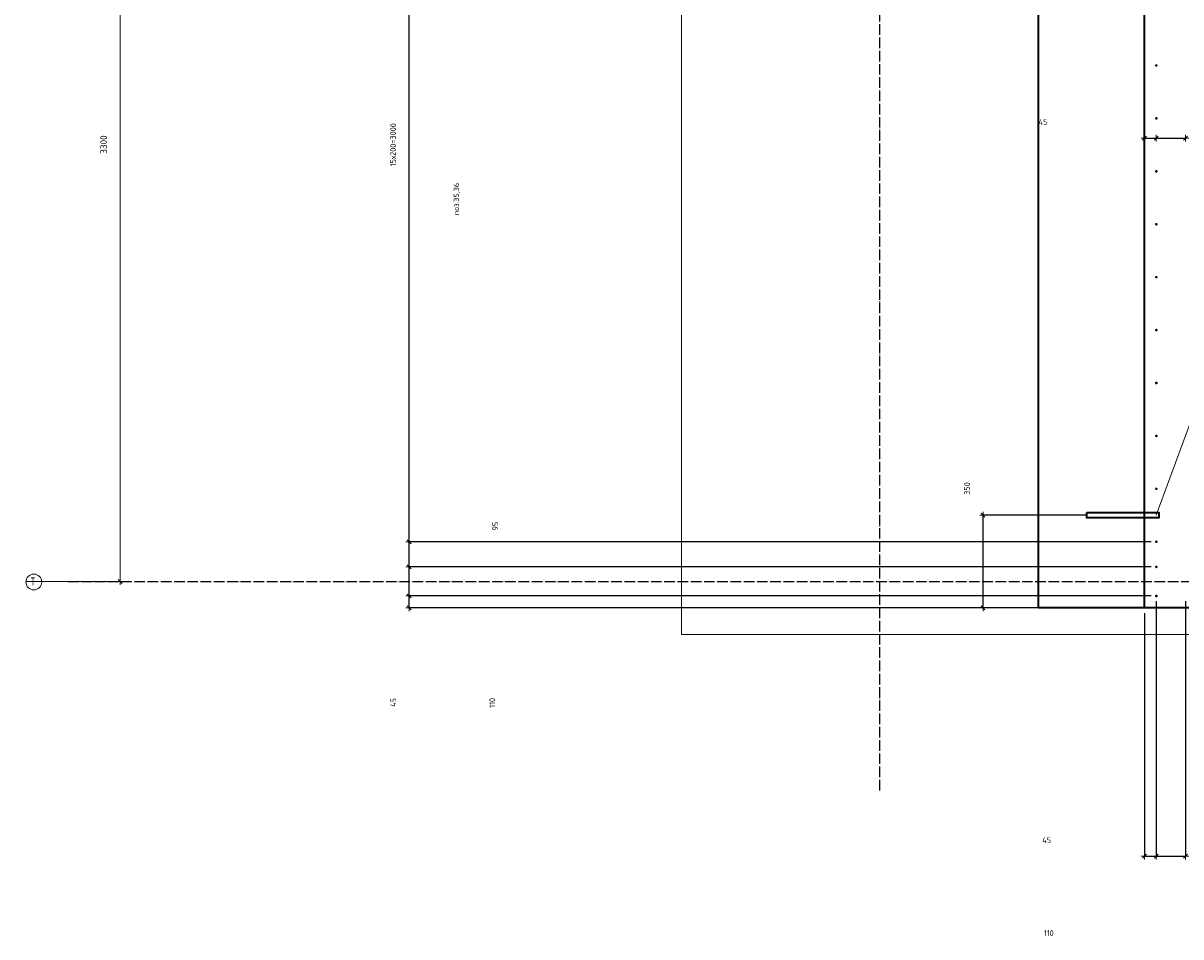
# Model space of a CAD drawing. Header units: millimetres. Extents: x -3170 to 89801, y -74170 to 82422.
# Tile 25 of 105: x 56760 to 61138, y 15397 to 18850. Entities that reach past the tile are written whole.
import ezdxf

# ---------------------------------------------------------------- set-up
doc = ezdxf.new("R2010")
doc.units = ezdxf.units.MM
doc.header["$PDMODE"] = 65
for name, pattern in [('______11', [50, 40, -5, 0, -5]), ('______3', [50, 40, -10]), ('______5', [110, 80, -10, 10, -10])]:
    doc.linetypes.add(name, pattern=pattern)
for name, color, linetype, lineweight in [('Standard', 7, 'Continuous', 25), ('Арм.стержн. Выпуски', 180, 'Continuous', 35), ('Балка_ общее', 7, '______3', 13), ('Размерная линия_ общее', 7, 'Continuous', 13)]:
    doc.layers.add(name, color=color, linetype=linetype, lineweight=lineweight)
doc.layers.add('Осевая линия_ общее', color=7, linetype='______5', lineweight=13, true_color=0xa0a0a0)
doc.styles.add('ISOCPEUR', font='ISOCPEUR')
doc.dimstyles.new('DIMSTYLE_3', dxfattribs={"dimtxt": 22, "dimasz": 25, "dimexe": 0, "dimexo": 0, "dimgap": 11, "dimtad": 2, "dimdec": 0, "dimrnd": 5, "dimzin": 12, "dimdsep": 46, "dimtxsty": 'ISOCPEUR', "dimblk1": 'ALL_ML_STRICH', "dimblk2": 'ALL_ML_STRICH', "dimsah": 1, "dimcen": 0, "dimclrd": 7, "dimclre": 256, "dimclrt": 7, "dimadec": 0, "dimazin": 0, "dimtfac": 1, "dimtdec": 0, "dimtix": 1, "dimtmove": 2, "dimatfit": 3, "dimfxl": 0, "dimtzin": 0, "dimlwd": 0, "dimlwe": -3, "dimarcsym": 0})
doc.dimstyles.new('DIMSTYLE_5', dxfattribs={"dimtxt": 25, "dimasz": 25, "dimexe": 0, "dimexo": 0, "dimgap": 12.5, "dimtad": 2, "dimdec": 0, "dimrnd": 5, "dimzin": 12, "dimdsep": 46, "dimtxsty": 'ISOCPEUR', "dimblk1": 'ALL_ML_STRICH', "dimblk2": 'ALL_ML_STRICH', "dimsah": 1, "dimcen": 0, "dimclrd": 7, "dimclre": 256, "dimclrt": 7, "dimadec": 0, "dimazin": 0, "dimtfac": 1, "dimtdec": 0, "dimtix": 1, "dimtmove": 2, "dimatfit": 3, "dimfxl": 0, "dimtzin": 0, "dimlwd": 0, "dimlwe": -3, "dimarcsym": 0})
doc.dimstyles.new('DIMSTYLE_7', dxfattribs={"dimtxt": 22, "dimasz": 25, "dimexe": 0, "dimexo": 0, "dimgap": 11, "dimtad": 0, "dimdec": 0, "dimrnd": 5, "dimzin": 12, "dimdsep": 46, "dimtxsty": 'ISOCPEUR', "dimblk1": 'ALL_ML_STRICH', "dimblk2": 'ALL_ML_STRICH', "dimsah": 1, "dimcen": 0, "dimclrd": 7, "dimclre": 256, "dimclrt": 7, "dimadec": 0, "dimazin": 0, "dimtfac": 1, "dimtdec": 0, "dimtix": 1, "dimtmove": 2, "dimatfit": 3, "dimfxl": 0, "dimtzin": 0, "dimlwd": 0, "dimlwe": -3, "dimarcsym": 0})
doc.dimstyles.new('DIMSTYLE_9', dxfattribs={"dimtxt": 22, "dimasz": 25, "dimexe": 0, "dimexo": 0, "dimgap": 11, "dimtad": 2, "dimdec": 0, "dimrnd": 5, "dimzin": 12, "dimdsep": 46, "dimtxsty": 'ISOCPEUR', "dimblk1": 'ALL_ML_STRICH', "dimblk2": 'ALL_ML_STRICH', "dimsah": 1, "dimcen": 0, "dimclrd": 7, "dimclre": 256, "dimclrt": 7, "dimadec": 0, "dimazin": 0, "dimtfac": 1, "dimtdec": 0, "dimtix": 1, "dimtmove": 2, "dimatfit": 3, "dimfxl": 0, "dimtvp": 1.2, "dimtzin": 0, "dimlwd": 0, "dimlwe": -3, "dimarcsym": 0})

# ---------------------------------------------------------------- blocks, each defined once
blk = doc.blocks.new('ALL_ML_STRICH')
at = {"color": 0, "linetype": 'ByBlock', "lineweight": -2}
for p, q in [((-1, 0), (0.5, 0)), ((-0.3, -0.3), (0.3, 0.3)), ((0, -0.5), (0, 0.5))]:
    blk.add_line(p, q, dxfattribs=at)
blk = doc.blocks.new('*D330')
at = {"layer": 'DEFPOINTS', "color": 7, "linetype": 'Continuous', "lineweight": 13, "transparency": 33554687}
for p in [(59002.5, 20040), (56760, 16740), (57126.9, 16740)]:
    blk.add_point(p, dxfattribs=at)
at = {"layer": 'Балка_ общее', "color": 251, "linetype": 'Continuous', "lineweight": -2, "true_color": 0x656565, "transparency": 33554687}
for p, q in [((58992.5, 20040), (57126.9, 20040)), ((56770, 16740), (57126.9, 16740))]:
    blk.add_line(p, q, dxfattribs=at)
at = {"layer": 'Балка_ общее', "color": 7, "linetype": 'Continuous', "lineweight": -2, "transparency": 33554687}
blk.add_line((57126.9, 16740), (57126.9, 20040), dxfattribs=at)
at = {"layer": 'Балка_ общее', "color": 7, "linetype": 'Continuous', "lineweight": 13, "transparency": 33554687, "xscale": 25, "yscale": 25, "zscale": 25}
for p, rotation in [((57126.9, 20040), 90), ((57126.9, 16740), 270)]:
    blk.add_blockref('ALL_ML_STRICH', p, dxfattribs=dict(at, rotation=rotation))
at = {"layer": 'Балка_ общее', "color": 7, "linetype": 'Continuous', "lineweight": 13, "transparency": 33554687, "insert": (57064.4, 18391.2), "char_height": 25, "width": 100, "attachment_point": 5, "rotation": 90, "style": 'ISOCPEUR'}
blk.add_mtext('\\A1;{3300}', dxfattribs=at)
blk = doc.blocks.new('*D340')
at = {"layer": 'DEFPOINTS', "color": 7, "linetype": 'Continuous', "lineweight": 13, "transparency": 33554687}
for p in [(61045, 16685), (58219.7, 16640), (61000, 16640)]:
    blk.add_point(p, dxfattribs=at)
at = {"layer": 'Размерная линия_ общее', "color": 253, "linetype": 'Continuous', "lineweight": -2, "true_color": 0xa0a0a0, "transparency": 33554687}
for p, q in [((61025, 16685), (58219.7, 16685)), ((60980, 16640), (58219.7, 16640))]:
    blk.add_line(p, q, dxfattribs=at)
at = {"layer": 'Размерная линия_ общее', "color": 7, "linetype": 'Continuous', "lineweight": -2, "transparency": 33554687}
blk.add_line((58219.7, 16640), (58219.7, 16685), dxfattribs=at)
at = {"layer": 'Размерная линия_ общее', "color": 7, "linetype": 'Continuous', "lineweight": 13, "transparency": 33554687, "xscale": 25, "yscale": 25, "zscale": 25}
for p, rotation in [((58219.7, 16685), 90), ((58219.7, 16640), 270)]:
    blk.add_blockref('ALL_ML_STRICH', p, dxfattribs=dict(at, rotation=rotation))
at = {"layer": 'Размерная линия_ общее', "color": 7, "linetype": 'Continuous', "lineweight": 13, "transparency": 33554687, "insert": (58159.3, 16282.7), "char_height": 22, "width": 44, "attachment_point": 5, "rotation": 90, "style": 'ISOCPEUR'}
blk.add_mtext('\\A1;{45}', dxfattribs=at)
blk = doc.blocks.new('*D341')
at = {"layer": 'DEFPOINTS', "color": 7, "linetype": 'Continuous', "lineweight": 13, "transparency": 33554687}
for p in [(61045, 16795), (58219.7, 16685), (61045, 16685)]:
    blk.add_point(p, dxfattribs=at)
at = {"layer": 'Размерная линия_ общее', "color": 253, "linetype": 'Continuous', "lineweight": -2, "true_color": 0xa0a0a0, "transparency": 33554687}
for p, q in [((61025, 16795), (58219.7, 16795)), ((61025, 16685), (58219.7, 16685))]:
    blk.add_line(p, q, dxfattribs=at)
at = {"layer": 'Размерная линия_ общее', "color": 7, "linetype": 'Continuous', "lineweight": -2, "transparency": 33554687}
blk.add_line((58219.7, 16685), (58219.7, 16795), dxfattribs=at)
at = {"layer": 'Размерная линия_ общее', "color": 7, "linetype": 'Continuous', "lineweight": 13, "transparency": 33554687, "xscale": 25, "yscale": 25, "zscale": 25}
for p, rotation in [((58219.7, 16795), 90), ((58219.7, 16685), 270)]:
    blk.add_blockref('ALL_ML_STRICH', p, dxfattribs=dict(at, rotation=rotation))
at = {"layer": 'Размерная линия_ общее', "color": 7, "linetype": 'Continuous', "lineweight": 13, "transparency": 33554687, "insert": (58534, 16280.9), "char_height": 22, "width": 66, "attachment_point": 5, "rotation": 90, "style": 'ISOCPEUR'}
blk.add_mtext('\\A1;{110}', dxfattribs=at)
blk = doc.blocks.new('*D342')
at = {"layer": 'DEFPOINTS', "color": 7, "linetype": 'Continuous', "lineweight": 13, "transparency": 33554687}
for p in [(61045, 16890), (58219.7, 16795), (61045, 16795)]:
    blk.add_point(p, dxfattribs=at)
at = {"layer": 'Размерная линия_ общее', "color": 253, "linetype": 'Continuous', "lineweight": -2, "true_color": 0xa0a0a0, "transparency": 33554687}
for p, q in [((61025, 16890), (58219.7, 16890)), ((61025, 16795), (58219.7, 16795))]:
    blk.add_line(p, q, dxfattribs=at)
at = {"layer": 'Размерная линия_ общее', "color": 7, "linetype": 'Continuous', "lineweight": -2, "transparency": 33554687}
blk.add_line((58219.7, 16795), (58219.7, 16890), dxfattribs=at)
at = {"layer": 'Размерная линия_ общее', "color": 7, "linetype": 'Continuous', "lineweight": 13, "transparency": 33554687, "xscale": 25, "yscale": 25, "zscale": 25}
for p, rotation in [((58219.7, 16890), 90), ((58219.7, 16795), 270)]:
    blk.add_blockref('ALL_ML_STRICH', p, dxfattribs=dict(at, rotation=rotation))
at = {"layer": 'Размерная линия_ общее', "color": 7, "linetype": 'Continuous', "lineweight": 13, "transparency": 33554687, "insert": (58545.1, 16948.9), "char_height": 22, "width": 44, "attachment_point": 5, "rotation": 90, "style": 'ISOCPEUR'}
blk.add_mtext('\\A1;{95}', dxfattribs=at)
blk = doc.blocks.new('*D343')
at = {"layer": 'DEFPOINTS', "color": 7, "linetype": 'Continuous', "lineweight": 13, "transparency": 33554687}
for p in [(61045, 19890), (58219.7, 16890), (61045, 16890)]:
    blk.add_point(p, dxfattribs=at)
at = {"layer": 'Размерная линия_ общее', "color": 253, "linetype": 'Continuous', "lineweight": -2, "true_color": 0xa0a0a0, "transparency": 33554687}
for p, q in [((61025, 19890), (58219.7, 19890)), ((61025, 16890), (58219.7, 16890))]:
    blk.add_line(p, q, dxfattribs=at)
at = {"layer": 'Размерная линия_ общее', "color": 7, "linetype": 'Continuous', "lineweight": -2, "transparency": 33554687}
blk.add_line((58219.7, 16890), (58219.7, 19890), dxfattribs=at)
at = {"layer": 'Размерная линия_ общее', "color": 7, "linetype": 'Continuous', "lineweight": 13, "transparency": 33554687, "xscale": 25, "yscale": 25, "zscale": 25}
for p, rotation in [((58219.7, 19890), 90), ((58219.7, 16890), 270)]:
    blk.add_blockref('ALL_ML_STRICH', p, dxfattribs=dict(at, rotation=rotation))
at = {"layer": 'Размерная линия_ общее', "color": 7, "linetype": 'Continuous', "lineweight": 13, "transparency": 33554687, "insert": (58147.7, 18308.6), "char_height": 22, "width": 1.1, "attachment_point": 1, "rotation": 90, "line_spacing_factor": 0.60241, "style": 'ISOCPEUR'}
blk.add_mtext('15х200=3000', dxfattribs=at)
blk = doc.blocks.new('*D378')
at = {"layer": 'DEFPOINTS', "color": 7, "linetype": 'Continuous', "lineweight": 13, "transparency": 33554687}
for p in [(61045, 18473.1), (61000, 18425.5), (61000, 18415.1)]:
    blk.add_point(p, dxfattribs=at)
at = {"layer": 'Размерная линия_ общее', "color": 253, "linetype": 'Continuous', "lineweight": -2, "true_color": 0xa0a0a0, "transparency": 33554687}
for p, q in [((61000, 18415.1), (61000, 18415.1)), ((61045, 18415.1), (61045, 18415.1))]:
    blk.add_line(p, q, dxfattribs=at)
at = {"layer": 'Размерная линия_ общее', "color": 7, "linetype": 'Continuous', "lineweight": -2, "transparency": 33554687}
blk.add_line((61000, 18415.1), (61045, 18415.1), dxfattribs=at)
at = {"layer": 'Размерная линия_ общее', "color": 7, "linetype": 'Continuous', "lineweight": 13, "transparency": 33554687, "xscale": 25, "yscale": 25, "zscale": 25, "rotation": 180}
blk.add_blockref('ALL_ML_STRICH', (61000, 18415.1), dxfattribs=at)
at = {"layer": 'Размерная линия_ общее', "color": 7, "linetype": 'Continuous', "lineweight": 13, "transparency": 33554687, "xscale": 25, "yscale": 25, "zscale": 25}
blk.add_blockref('ALL_ML_STRICH', (61045, 18415.1), dxfattribs=at)
at = {"layer": 'Размерная линия_ общее', "color": 7, "linetype": 'Continuous', "lineweight": 13, "transparency": 33554687, "insert": (60616.4, 18476), "char_height": 22, "width": 44, "attachment_point": 5, "style": 'ISOCPEUR'}
blk.add_mtext('\\A1;{45}', dxfattribs=at)
blk = doc.blocks.new('*D379')
at = {"layer": 'DEFPOINTS', "color": 7, "linetype": 'Continuous', "lineweight": 13, "transparency": 33554687}
for p in [(61045, 18473.1), (61155, 18473.1), (61045, 18415.1)]:
    blk.add_point(p, dxfattribs=at)
at = {"layer": 'Размерная линия_ общее', "color": 253, "linetype": 'Continuous', "lineweight": -2, "true_color": 0xa0a0a0, "transparency": 33554687}
for p, q in [((61045, 18415.1), (61045, 18415.1)), ((61155, 18415.1), (61155, 18415.1))]:
    blk.add_line(p, q, dxfattribs=at)
at = {"layer": 'Размерная линия_ общее', "color": 7, "linetype": 'Continuous', "lineweight": -2, "transparency": 33554687}
blk.add_line((61045, 18415.1), (61155, 18415.1), dxfattribs=at)
at = {"layer": 'Размерная линия_ общее', "color": 7, "linetype": 'Continuous', "lineweight": 13, "transparency": 33554687, "xscale": 25, "yscale": 25, "zscale": 25, "rotation": 180}
blk.add_blockref('ALL_ML_STRICH', (61045, 18415.1), dxfattribs=at)
at = {"layer": 'Размерная линия_ общее', "color": 7, "linetype": 'Continuous', "lineweight": 13, "transparency": 33554687, "xscale": 25, "yscale": 25, "zscale": 25}
blk.add_blockref('ALL_ML_STRICH', (61155, 18415.1), dxfattribs=at)
at = {"layer": 'Размерная линия_ общее', "color": 7, "linetype": 'Continuous', "lineweight": 13, "transparency": 33554687, "insert": (61245.8, 18800.4), "char_height": 22, "width": 66, "attachment_point": 5, "style": 'ISOCPEUR'}
blk.add_mtext('\\A1;{110}', dxfattribs=at)
blk = doc.blocks.new('*D414')
at = {"layer": 'DEFPOINTS', "color": 7, "linetype": 'Continuous', "lineweight": 13, "transparency": 33554687}
for p in [(60882.2, 16990), (60389.6, 16640), (61000, 16640)]:
    blk.add_point(p, dxfattribs=at)
at = {"layer": 'Размерная линия_ общее', "color": 253, "linetype": 'Continuous', "lineweight": -2, "true_color": 0xa0a0a0, "transparency": 33554687}
for p, q in [((60782.2, 16990), (60389.6, 16990)), ((60900, 16640), (60389.6, 16640))]:
    blk.add_line(p, q, dxfattribs=at)
at = {"layer": 'Размерная линия_ общее', "color": 7, "linetype": 'Continuous', "lineweight": -2, "transparency": 33554687}
blk.add_line((60389.6, 16640), (60389.6, 16990), dxfattribs=at)
at = {"layer": 'Размерная линия_ общее', "color": 7, "linetype": 'Continuous', "lineweight": 13, "transparency": 33554687, "xscale": 25, "yscale": 25, "zscale": 25}
for p, rotation in [((60389.6, 16990), 90), ((60389.6, 16640), 270)]:
    blk.add_blockref('ALL_ML_STRICH', p, dxfattribs=dict(at, rotation=rotation))
at = {"layer": 'Размерная линия_ общее', "color": 7, "linetype": 'Continuous', "lineweight": 13, "transparency": 33554687, "insert": (60329.3, 17091.1), "char_height": 22, "width": 66, "attachment_point": 5, "rotation": 90, "style": 'ISOCPEUR'}
blk.add_mtext('\\A1;{350}', dxfattribs=at)
blk = doc.blocks.new('*D610')
at = {"layer": 'DEFPOINTS', "color": 7, "linetype": 'Continuous', "lineweight": 13, "transparency": 33554687}
for p in [(61045, 16685), (61000, 16640), (61000, 15701.3)]:
    blk.add_point(p, dxfattribs=at)
at = {"layer": 'Размерная линия_ общее', "color": 253, "linetype": 'Continuous', "lineweight": -2, "true_color": 0xa0a0a0, "transparency": 33554687}
for p, q in [((61045, 16665), (61045, 15701.3)), ((61000, 16620), (61000, 15701.3))]:
    blk.add_line(p, q, dxfattribs=at)
at = {"layer": 'Размерная линия_ общее', "color": 7, "linetype": 'Continuous', "lineweight": -2, "transparency": 33554687}
blk.add_line((61000, 15701.3), (61045, 15701.3), dxfattribs=at)
at = {"layer": 'Размерная линия_ общее', "color": 7, "linetype": 'Continuous', "lineweight": 13, "transparency": 33554687, "xscale": 25, "yscale": 25, "zscale": 25, "rotation": 180}
blk.add_blockref('ALL_ML_STRICH', (61000, 15701.3), dxfattribs=at)
at = {"layer": 'Размерная линия_ общее', "color": 7, "linetype": 'Continuous', "lineweight": 13, "transparency": 33554687, "xscale": 25, "yscale": 25, "zscale": 25}
blk.add_blockref('ALL_ML_STRICH', (61045, 15701.3), dxfattribs=at)
at = {"layer": 'Размерная линия_ общее', "color": 7, "linetype": 'Continuous', "lineweight": 13, "transparency": 33554687, "insert": (60630.4, 15762.1), "char_height": 22, "width": 44, "attachment_point": 5, "style": 'ISOCPEUR'}
blk.add_mtext('\\A1;{45}', dxfattribs=at)
blk = doc.blocks.new('*D611')
at = {"layer": 'DEFPOINTS', "color": 7, "linetype": 'Continuous', "lineweight": 13, "transparency": 33554687}
for p in [(61045, 16685), (61155, 16685), (61045, 15701.3)]:
    blk.add_point(p, dxfattribs=at)
at = {"layer": 'Размерная линия_ общее', "color": 253, "linetype": 'Continuous', "lineweight": -2, "true_color": 0xa0a0a0, "transparency": 33554687}
for p, q in [((61045, 16665), (61045, 15701.3)), ((61155, 16665), (61155, 15701.3))]:
    blk.add_line(p, q, dxfattribs=at)
at = {"layer": 'Размерная линия_ общее', "color": 7, "linetype": 'Continuous', "lineweight": -2, "transparency": 33554687}
blk.add_line((61045, 15701.3), (61155, 15701.3), dxfattribs=at)
at = {"layer": 'Размерная линия_ общее', "color": 7, "linetype": 'Continuous', "lineweight": 13, "transparency": 33554687, "xscale": 25, "yscale": 25, "zscale": 25, "rotation": 180}
blk.add_blockref('ALL_ML_STRICH', (61045, 15701.3), dxfattribs=at)
at = {"layer": 'Размерная линия_ общее', "color": 7, "linetype": 'Continuous', "lineweight": 13, "transparency": 33554687, "xscale": 25, "yscale": 25, "zscale": 25}
blk.add_blockref('ALL_ML_STRICH', (61155, 15701.3), dxfattribs=at)
at = {"layer": 'Размерная линия_ общее', "color": 7, "linetype": 'Continuous', "lineweight": 13, "transparency": 33554687, "insert": (60638.2, 15411.2), "char_height": 22, "width": 66, "attachment_point": 5, "style": 'ISOCPEUR'}
blk.add_mtext('\\A1;{110}', dxfattribs=at)
blk = doc.blocks.new('СЛОЖНЫЙ_ОБЪЕКТ_6')
at = {"layer": 'Осевая линия_ общее', "color": 253, "linetype": '______11', "lineweight": -3, "true_color": 0xa0a0a0, "transparency": 33554687}
for p, q in [((60000, 15950), (60000, 40010)), ((56930, 16740), (74900, 16740))]:
    blk.add_line(p, q, dxfattribs=at)
at = {"layer": 'Осевая линия_ общее', "color": 7, "linetype": 'Continuous', "lineweight": 13, "transparency": 33554687}
blk.add_circle((56800.4, 16738), 29.9, dxfattribs=at)
at = {"layer": 'Осевая линия_ общее', "color": 7, "linetype": 'Continuous', "lineweight": 13, "transparency": 33554687, "insert": (56788.4, 16725), "char_height": 30, "width": 35.983, "attachment_point": 7, "style": 'ISOCPEUR'}
blk.add_mtext('\\W0.80;Т', dxfattribs=at)
at = {"layer": 'Балка_ общее', "color": 7, "linetype": 'Continuous', "lineweight": 13, "transparency": 33554687}
dim = blk.add_linear_dim(base=(57126.9, 20040), p1=(56770, 16740), p2=(58992.5, 20040), angle=90, dimstyle='DIMSTYLE_5', override={"dimpost": '<>', "dimclrd": 7, "dimclre": 251, "dimclrt": 7, "dimlwd": 0, "dimlwe": 65533}, dxfattribs=at)
dim.commit()
dim.dimension.update_dxf_attribs({"geometry": '*D330', "text_midpoint": (57064.4, 18391.2), "dimtype": 160})

msp = doc.modelspace()

# ---------------------------------------------------------------- hatches: boundary and pattern name
at = {"layer": 'Арм.стержн. Выпуски', "linetype": 'Continuous', "lineweight": 35, "transparency": 33554687}
for points in [[(61050, 18690), (61049.6, 18691.9), (61048.5, 18693.5), (61046.9, 18694.6), (61045, 18695), (61043.1, 18694.6), (61041.5, 18693.5), (61040.4, 18691.9), (61040, 18690), (61040.4, 18688.1), (61041.5, 18686.5), (61043.1, 18685.4), (61045, 18685), (61046.9, 18685.4), (61048.5, 18686.5), (61049.6, 18688.1)], [(61050, 18490), (61049.6, 18491.9), (61048.5, 18493.5), (61046.9, 18494.6), (61045, 18495), (61043.1, 18494.6), (61041.5, 18493.5), (61040.4, 18491.9), (61040, 18490), (61040.4, 18488.1), (61041.5, 18486.5), (61043.1, 18485.4), (61045, 18485), (61046.9, 18485.4), (61048.5, 18486.5), (61049.6, 18488.1)], [(61050, 18290), (61049.6, 18291.9), (61048.5, 18293.5), (61046.9, 18294.6), (61045, 18295), (61043.1, 18294.6), (61041.5, 18293.5), (61040.4, 18291.9), (61040, 18290), (61040.4, 18288.1), (61041.5, 18286.5), (61043.1, 18285.4), (61045, 18285), (61046.9, 18285.4), (61048.5, 18286.5), (61049.6, 18288.1)], [(61050, 18090), (61049.6, 18091.9), (61048.5, 18093.5), (61046.9, 18094.6), (61045, 18095), (61043.1, 18094.6), (61041.5, 18093.5), (61040.4, 18091.9), (61040, 18090), (61040.4, 18088.1), (61041.5, 18086.5), (61043.1, 18085.4), (61045, 18085), (61046.9, 18085.4), (61048.5, 18086.5), (61049.6, 18088.1)], [(61050, 17890), (61049.6, 17891.9), (61048.5, 17893.5), (61046.9, 17894.6), (61045, 17895), (61043.1, 17894.6), (61041.5, 17893.5), (61040.4, 17891.9), (61040, 17890), (61040.4, 17888.1), (61041.5, 17886.5), (61043.1, 17885.4), (61045, 17885), (61046.9, 17885.4), (61048.5, 17886.5), (61049.6, 17888.1)], [(61050, 17690), (61049.6, 17691.9), (61048.5, 17693.5), (61046.9, 17694.6), (61045, 17695), (61043.1, 17694.6), (61041.5, 17693.5), (61040.4, 17691.9), (61040, 17690), (61040.4, 17688.1), (61041.5, 17686.5), (61043.1, 17685.4), (61045, 17685), (61046.9, 17685.4), (61048.5, 17686.5), (61049.6, 17688.1)], [(61050, 17490), (61049.6, 17491.9), (61048.5, 17493.5), (61046.9, 17494.6), (61045, 17495), (61043.1, 17494.6), (61041.5, 17493.5), (61040.4, 17491.9), (61040, 17490), (61040.4, 17488.1), (61041.5, 17486.5), (61043.1, 17485.4), (61045, 17485), (61046.9, 17485.4), (61048.5, 17486.5), (61049.6, 17488.1)], [(61050, 17290), (61049.6, 17291.9), (61048.5, 17293.5), (61046.9, 17294.6), (61045, 17295), (61043.1, 17294.6), (61041.5, 17293.5), (61040.4, 17291.9), (61040, 17290), (61040.4, 17288.1), (61041.5, 17286.5), (61043.1, 17285.4), (61045, 17285), (61046.9, 17285.4), (61048.5, 17286.5), (61049.6, 17288.1)], [(61050, 17090), (61049.6, 17091.9), (61048.5, 17093.5), (61046.9, 17094.6), (61045, 17095), (61043.1, 17094.6), (61041.5, 17093.5), (61040.4, 17091.9), (61040, 17090), (61040.4, 17088.1), (61041.5, 17086.5), (61043.1, 17085.4), (61045, 17085), (61046.9, 17085.4), (61048.5, 17086.5), (61049.6, 17088.1)], [(61050, 16890), (61049.6, 16891.9), (61048.5, 16893.5), (61046.9, 16894.6), (61045, 16895), (61043.1, 16894.6), (61041.5, 16893.5), (61040.4, 16891.9), (61040, 16890), (61040.4, 16888.1), (61041.5, 16886.5), (61043.1, 16885.4), (61045, 16885), (61046.9, 16885.4), (61048.5, 16886.5), (61049.6, 16888.1)], [(61050, 16795), (61049.6, 16796.9), (61048.5, 16798.5), (61046.9, 16799.6), (61045, 16800), (61043.1, 16799.6), (61041.5, 16798.5), (61040.4, 16796.9), (61040, 16795), (61040.4, 16793.1), (61041.5, 16791.5), (61043.1, 16790.4), (61045, 16790), (61046.9, 16790.4), (61048.5, 16791.5), (61049.6, 16793.1)], [(61050, 16685), (61049.6, 16686.9), (61048.5, 16688.5), (61046.9, 16689.6), (61045, 16690), (61043.1, 16689.6), (61041.5, 16688.5), (61040.4, 16686.9), (61040, 16685), (61040.4, 16683.1), (61041.5, 16681.5), (61043.1, 16680.4), (61045, 16680), (61046.9, 16680.4), (61048.5, 16681.5), (61049.6, 16683.1)]]:
    msp.add_hatch(color=4, dxfattribs=at).paths.add_polyline_path(points)

# ---------------------------------------------------------------- linework, layer by layer
at = {"color": 7, "linetype": 'Continuous', "lineweight": 35, "transparency": 33554687}
for p, q in [((61000, 16840), (61000, 19940)), ((61000, 16640), (61000, 16840)), ((62450, 16640), (61000, 16640))]:
    msp.add_line(p, q, dxfattribs=at)
at = {"layer": 'Standard', "color": 7, "linetype": 'Continuous', "lineweight": 18, "transparency": 33554687}
msp.add_lwpolyline([(59250, 16540), (78500, 16540), (78500, 38380), (59250, 38380), (59250, 16540)], dxfattribs=at)
at = {"layer": 'Арм.стержн. Выпуски', "color": 7, "linetype": 'Continuous', "lineweight": 13, "transparency": 33554687}
msp.add_line((61421.1, 18013.3), (61044.6, 16990), dxfattribs=at)
at = {"layer": 'Арм.стержн. Выпуски', "color": 33, "linetype": 'Continuous', "lineweight": 35, "true_color": 0xf0a546, "transparency": 33554687}
msp.add_lwpolyline([(60782.5, 17000), (61054.6, 17000), (61054.6, 16980), (60782.5, 16980), (60782.5, 17000)], dxfattribs=at)
at = {"layer": 'Размерная линия_ общее', "color": 7, "linetype": 'Continuous', "lineweight": 35, "transparency": 33554687}
for p, q in [((60600, 16640), (60600, 19540)), ((61000, 16640), (60600, 16640))]:
    msp.add_line(p, q, dxfattribs=at)

# ---------------------------------------------------------------- block references
at = {"layer": 'Балка_ общее', "color": 7, "linetype": 'Continuous', "lineweight": 13, "transparency": 33554687}
msp.add_blockref('СЛОЖНЫЙ_ОБЪЕКТ_6', (0, 0), dxfattribs=at)

# ---------------------------------------------------------------- texts
at = {"layer": 'Standard', "color": 7, "linetype": 'Continuous', "lineweight": 13, "transparency": 33554687, "insert": (58400.4, 18185.3), "char_height": 20, "width": 119.649, "attachment_point": 5, "rotation": 90, "style": 'ISOCPEUR'}
msp.add_mtext('\\A1;{\\fISOCPEUR|i0|b0;\\H20.000000;\\W1.000000;\\C7;поз.35,36}\\P', dxfattribs=at)

# ---------------------------------------------------------------- dimensions: what is measured, and where the dimension line sits
at = {"layer": 'Размерная линия_ общее', "color": 7, "linetype": 'Continuous', "lineweight": 13, "transparency": 33554687}
dim = msp.add_linear_dim(base=(58219.7, 19890), p1=(61025, 16890), p2=(61025, 19890), angle=90, text='15х200=3000', dimstyle='DIMSTYLE_3', override={"dimpost": '<>', "dimclrd": 7, "dimclre": 253, "dimclrt": 7, "dimlwd": 0, "dimlwe": 65533}, dxfattribs=at)
dim.commit()
dim.dimension.update_dxf_attribs({"geometry": '*D343', "text_midpoint": (58208.7, 18390), "dimtype": 160})
for base, p1, p2, dimstyle, picture, middle in [((61155, 18415.1), (61045, 18415.1), (61155, 18415.1), 'DIMSTYLE_3', '*D379', (61245.8, 18800.4)), ((61045, 18415.1), (61000, 18415.1), (61045, 18415.1), 'DIMSTYLE_9', '*D378', (60616.4, 18476)), ((61155, 15701.3), (61045, 16665), (61155, 16665), 'DIMSTYLE_7', '*D611', (60638.2, 15411.2)), ((61045, 15701.3), (61000, 16620), (61045, 16665), 'DIMSTYLE_9', '*D610', (60630.4, 15762.1))]:
    dim = msp.add_linear_dim(base=base, p1=p1, p2=p2, dimstyle=dimstyle, override={"dimpost": '<>', "dimclrd": 7, "dimclre": 253, "dimclrt": 7, "dimlwd": 0, "dimlwe": 65533}, dxfattribs=at)
    dim.commit()
    dim.dimension.update_dxf_attribs({"geometry": picture, "text_midpoint": middle, "dimtype": 160})
for base, p1, p2, dimstyle, picture, middle in [((60389.6, 16990), (60900, 16640), (60782.2, 16990), 'DIMSTYLE_3', '*D414', (60329.3, 17091.1)), ((58219.7, 16890), (61025, 16795), (61025, 16890), 'DIMSTYLE_7', '*D342', (58545.1, 16948.9)), ((58219.7, 16795), (61025, 16685), (61025, 16795), 'DIMSTYLE_7', '*D341', (58534, 16280.9)), ((58219.7, 16685), (60980, 16640), (61025, 16685), 'DIMSTYLE_9', '*D340', (58159.3, 16282.7))]:
    dim = msp.add_linear_dim(base=base, p1=p1, p2=p2, angle=90, dimstyle=dimstyle, override={"dimpost": '<>', "dimclrd": 7, "dimclre": 253, "dimclrt": 7, "dimlwd": 0, "dimlwe": 65533}, dxfattribs=at)
    dim.commit()
    dim.dimension.update_dxf_attribs({"geometry": picture, "text_midpoint": middle, "dimtype": 160})

doc.saveas('drawing.dxf')
